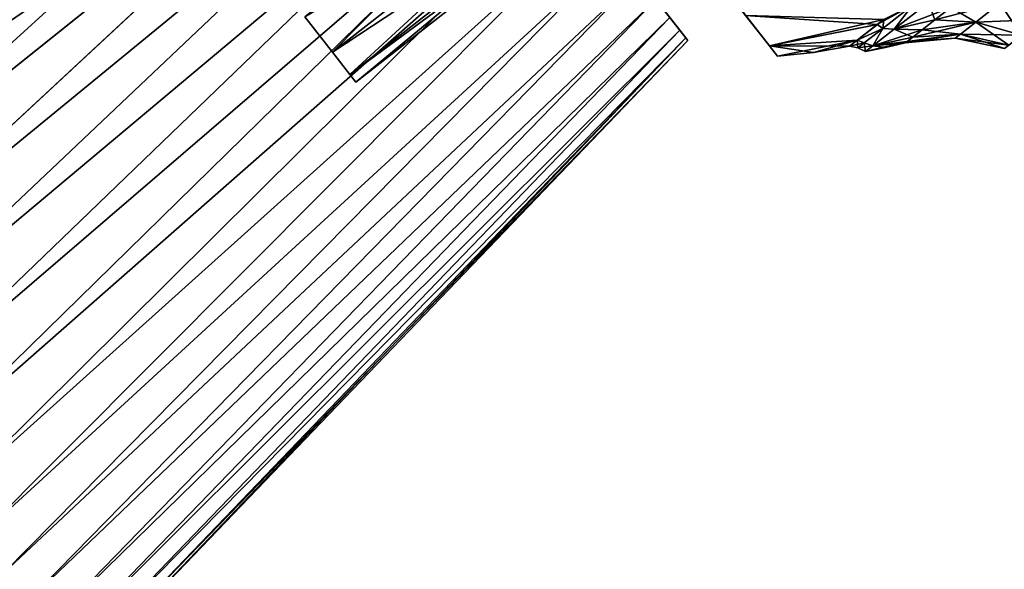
# Model space of a CAD drawing. Header units: millimetres. Extents: x -84 to 84, y -375 to 274.
# Tile 69 of 108: x 45 to 67, y 27 to 40. Entities that reach past the tile are written whole.
import ezdxf

# ---------------------------------------------------------------- set-up
doc = ezdxf.new("R2010")
doc.units = ezdxf.units.MM
doc.header["$LTSCALE"] = 148.96817
for name, color, linetype in [('55', 7, 'CONTINUOUS'), ('56', 7, 'CONTINUOUS'), ('60', 7, 'CONTINUOUS'), ('81', 7, 'CONTINUOUS'), ('82', 7, 'CONTINUOUS'), ('86', 7, 'CONTINUOUS'), ('89', 7, 'CONTINUOUS'), ('90', 7, 'CONTINUOUS'), ('91', 7, 'CONTINUOUS'), ('92', 7, 'CONTINUOUS'), ('93', 7, 'CONTINUOUS'), ('94', 7, 'CONTINUOUS'), ('97', 7, 'CONTINUOUS'), ('98', 7, 'CONTINUOUS')]:
    doc.layers.add(name, color=color, linetype=linetype)

msp = doc.modelspace()

# ---------------------------------------------------------------- linework, layer by layer
at = {"layer": '55', "color": 7, "linetype": 'CONTINUOUS', "true_color": 0xa2afbf}
for points in [[(59.662, 39.83, 13.127), (59.892, 39.536, 11.932), (58.071, 41.867, 13.16), (59.662, 39.83, 13.127)], [(58.071, 41.867, 13.16), (59.892, 39.536, 11.932), (58.493, 41.326, 11.324), (58.071, 41.867, 13.16)], [(60.03, 39.359, 10.7), (60.08, 39.296, 9.425), (58.493, 41.326, 11.324), (60.03, 39.359, 10.7)], [(58.493, 41.326, 11.324), (60.08, 39.296, 9.425), (58.633, 41.148, 9.425), (58.493, 41.326, 11.324)], [(59.892, 39.536, 11.932), (60.03, 39.359, 10.7), (58.493, 41.326, 11.324), (59.892, 39.536, 11.932)], [(59.892, 39.536, 6.919), (59.662, 39.83, 5.724), (58.493, 41.326, 7.525), (59.892, 39.536, 6.919)], [(60.03, 39.359, 8.151), (59.892, 39.536, 6.919), (58.493, 41.326, 7.525), (60.03, 39.359, 8.151)], [(58.633, 41.148, 9.425), (60.03, 39.359, 8.151), (58.493, 41.326, 7.525), (58.633, 41.148, 9.425)], [(60.08, 39.296, 9.425), (60.03, 39.359, 8.151), (58.633, 41.148, 9.425), (60.08, 39.296, 9.425)]]:
    msp.add_3dface(points, dxfattribs=at)
at = {"layer": '56', "color": 7, "linetype": 'CONTINUOUS', "true_color": 0xa2afbf}
for points in [[(34.411, 39.826, -2.558), (51.362, 50.453, -0.344), (35.26, 38.741, -3.128), (34.411, 39.826, -2.558)], [(51.362, 50.453, -0.344), (52.108, 49.499, -0.721), (35.26, 38.741, -3.128), (51.362, 50.453, -0.344)], [(35.26, 38.741, -3.128), (52.108, 49.499, -0.721), (36.142, 37.611, -3.541), (35.26, 38.741, -3.128)], [(52.108, 49.499, -0.721), (52.869, 48.525, -0.948), (36.142, 37.611, -3.541), (52.108, 49.499, -0.721)], [(36.142, 37.611, -3.541), (52.869, 48.525, -0.948), (37.048, 36.452, -3.791), (36.142, 37.611, -3.541)], [(52.869, 48.525, -0.948), (53.646, 47.53, -1.023), (37.048, 36.452, -3.791), (52.869, 48.525, -0.948)], [(37.048, 36.452, -3.791), (53.646, 47.53, -1.023), (37.964, 35.279, -3.875), (37.048, 36.452, -3.791)], [(53.646, 47.53, -1.023), (54.423, 46.536, -0.948), (37.964, 35.279, -3.875), (53.646, 47.53, -1.023)], [(37.964, 35.279, -3.875), (54.423, 46.536, -0.948), (38.881, 34.105, -3.791), (37.964, 35.279, -3.875)], [(38.881, 34.105, -3.791), (54.423, 46.536, -0.948), (39.787, 32.946, -3.541), (38.881, 34.105, -3.791)], [(54.423, 46.536, -0.948), (55.184, 45.562, -0.721), (39.787, 32.946, -3.541), (54.423, 46.536, -0.948)], [(39.787, 32.946, -3.541), (55.184, 45.562, -0.721), (40.669, 31.817, -3.128), (39.787, 32.946, -3.541)], [(55.184, 45.562, -0.721), (55.93, 44.607, -0.344), (40.669, 31.817, -3.128), (55.184, 45.562, -0.721)], [(40.669, 31.817, -3.128), (55.93, 44.607, -0.344), (41.518, 30.731, -2.558), (40.669, 31.817, -3.128)], [(55.93, 44.607, -0.344), (56.634, 43.706, 0.171), (41.518, 30.731, -2.558), (55.93, 44.607, -0.344)], [(41.518, 30.731, -2.558), (56.634, 43.706, 0.171), (42.321, 29.702, -1.836), (41.518, 30.731, -2.558)], [(56.634, 43.706, 0.171), (57.302, 42.851, 0.828), (42.321, 29.702, -1.836), (56.634, 43.706, 0.171)], [(42.321, 29.702, -1.836), (57.302, 42.851, 0.828), (43.07, 28.744, -0.973), (42.321, 29.702, -1.836)], [(57.302, 42.851, 0.828), (57.912, 42.07, 1.603), (43.07, 28.744, -0.973), (57.302, 42.851, 0.828)], [(43.07, 28.744, -0.973), (57.912, 42.07, 1.603), (43.755, 27.867, 0.021), (43.07, 28.744, -0.973)], [(57.912, 42.07, 1.603), (58.461, 41.368, 2.496), (43.755, 27.867, 0.021), (57.912, 42.07, 1.603)], [(43.755, 27.867, 0.021), (58.461, 41.368, 2.496), (44.367, 27.084, 1.133), (43.755, 27.867, 0.021)], [(58.461, 41.368, 2.496), (58.942, 40.752, 3.492), (44.367, 27.084, 1.133), (58.461, 41.368, 2.496)], [(44.367, 27.084, 1.133), (58.942, 40.752, 3.492), (44.898, 26.404, 2.35), (44.367, 27.084, 1.133)], [(58.942, 40.752, 3.492), (59.341, 40.241, 4.567), (44.898, 26.404, 2.35), (58.942, 40.752, 3.492)], [(44.898, 26.404, 2.35), (59.341, 40.241, 4.567), (45.342, 25.836, 3.655), (44.898, 26.404, 2.35)], [(59.341, 40.241, 4.567), (59.662, 39.83, 5.724), (45.342, 25.836, 3.655), (59.341, 40.241, 4.567)], [(45.342, 25.836, 3.655), (59.662, 39.83, 5.724), (45.693, 25.386, 5.033), (45.342, 25.836, 3.655)], [(59.662, 39.83, 5.724), (59.892, 39.536, 6.919), (45.693, 25.386, 5.033), (59.662, 39.83, 5.724)], [(45.693, 25.386, 5.033), (59.892, 39.536, 6.919), (45.948, 25.061, 6.466), (45.693, 25.386, 5.033)], [(59.892, 39.536, 6.919), (60.03, 39.359, 8.151), (45.948, 25.061, 6.466), (59.892, 39.536, 6.919)], [(45.948, 25.061, 6.466), (60.03, 39.359, 8.151), (46.101, 24.864, 7.936), (45.948, 25.061, 6.466)], [(60.03, 39.359, 8.151), (60.08, 39.296, 9.425), (46.101, 24.864, 7.936), (60.03, 39.359, 8.151)], [(46.101, 24.864, 7.936), (60.08, 39.296, 9.425), (46.153, 24.798, 9.425), (46.101, 24.864, 7.936)]]:
    msp.add_3dface(points, dxfattribs=at)
at = {"layer": '60', "color": 7, "linetype": 'CONTINUOUS', "true_color": 0xa2afbf}
for points in [[(35.26, 38.741, 21.978), (51.362, 50.453, 19.194), (34.411, 39.826, 21.408), (35.26, 38.741, 21.978)], [(52.108, 49.499, 19.571), (51.362, 50.453, 19.194), (35.26, 38.741, 21.978), (52.108, 49.499, 19.571)], [(36.142, 37.611, 22.391), (52.108, 49.499, 19.571), (35.26, 38.741, 21.978), (36.142, 37.611, 22.391)], [(52.868, 48.525, 19.798), (52.108, 49.499, 19.571), (36.142, 37.611, 22.391), (52.868, 48.525, 19.798)], [(37.048, 36.452, 22.641), (52.868, 48.525, 19.798), (36.142, 37.611, 22.391), (37.048, 36.452, 22.641)], [(53.645, 47.531, 19.873), (52.868, 48.525, 19.798), (37.048, 36.452, 22.641), (53.645, 47.531, 19.873)], [(37.964, 35.279, 22.725), (53.645, 47.531, 19.873), (37.048, 36.452, 22.641), (37.964, 35.279, 22.725)], [(38.881, 34.105, 22.641), (53.645, 47.531, 19.873), (37.964, 35.279, 22.725), (38.881, 34.105, 22.641)], [(54.422, 46.536, 19.798), (53.645, 47.531, 19.873), (38.881, 34.105, 22.641), (54.422, 46.536, 19.798)], [(39.787, 32.946, 22.391), (54.422, 46.536, 19.798), (38.881, 34.105, 22.641), (39.787, 32.946, 22.391)], [(55.183, 45.562, 19.571), (54.422, 46.536, 19.798), (39.787, 32.946, 22.391), (55.183, 45.562, 19.571)], [(40.669, 31.817, 21.978), (55.183, 45.562, 19.571), (39.787, 32.946, 22.391), (40.669, 31.817, 21.978)], [(55.929, 44.608, 19.194), (55.183, 45.562, 19.571), (40.669, 31.817, 21.978), (55.929, 44.608, 19.194)], [(41.518, 30.731, 21.408), (55.929, 44.608, 19.194), (40.669, 31.817, 21.978), (41.518, 30.731, 21.408)], [(56.633, 43.707, 18.679), (55.929, 44.608, 19.194), (41.518, 30.731, 21.408), (56.633, 43.707, 18.679)], [(42.321, 29.702, 20.686), (56.633, 43.707, 18.679), (41.518, 30.731, 21.408), (42.321, 29.702, 20.686)], [(57.301, 42.852, 18.023), (56.633, 43.707, 18.679), (42.321, 29.702, 20.686), (57.301, 42.852, 18.023)], [(43.07, 28.744, 19.823), (57.301, 42.852, 18.023), (42.321, 29.702, 20.686), (43.07, 28.744, 19.823)], [(57.911, 42.071, 17.248), (57.301, 42.852, 18.023), (43.07, 28.744, 19.823), (57.911, 42.071, 17.248)], [(43.755, 27.867, 18.829), (57.911, 42.071, 17.248), (43.07, 28.744, 19.823), (43.755, 27.867, 18.829)], [(58.46, 41.368, 16.354), (57.911, 42.071, 17.248), (43.755, 27.867, 18.829), (58.46, 41.368, 16.354)], [(44.367, 27.084, 17.717), (58.46, 41.368, 16.354), (43.755, 27.867, 18.829), (44.367, 27.084, 17.717)], [(58.942, 40.752, 15.359), (58.46, 41.368, 16.354), (44.367, 27.084, 17.717), (58.942, 40.752, 15.359)], [(44.898, 26.404, 16.5), (58.942, 40.752, 15.359), (44.367, 27.084, 17.717), (44.898, 26.404, 16.5)], [(59.341, 40.241, 14.284), (58.942, 40.752, 15.359), (44.898, 26.404, 16.5), (59.341, 40.241, 14.284)], [(45.342, 25.836, 15.195), (59.341, 40.241, 14.284), (44.898, 26.404, 16.5), (45.342, 25.836, 15.195)], [(59.662, 39.83, 13.127), (59.341, 40.241, 14.284), (45.342, 25.836, 15.195), (59.662, 39.83, 13.127)], [(45.693, 25.386, 13.817), (59.662, 39.83, 13.127), (45.342, 25.836, 15.195), (45.693, 25.386, 13.817)], [(59.892, 39.536, 11.932), (59.662, 39.83, 13.127), (45.693, 25.386, 13.817), (59.892, 39.536, 11.932)], [(45.948, 25.061, 12.384), (59.892, 39.536, 11.932), (45.693, 25.386, 13.817), (45.948, 25.061, 12.384)], [(60.03, 39.359, 10.7), (59.892, 39.536, 11.932), (45.948, 25.061, 12.384), (60.03, 39.359, 10.7)], [(46.101, 24.864, 10.914), (60.03, 39.359, 10.7), (45.948, 25.061, 12.384), (46.101, 24.864, 10.914)], [(46.153, 24.798, 9.425), (60.03, 39.359, 10.7), (46.101, 24.864, 10.914), (46.153, 24.798, 9.425)], [(60.08, 39.296, 9.425), (60.03, 39.359, 10.7), (46.153, 24.798, 9.425), (60.08, 39.296, 9.425)]]:
    msp.add_3dface(points, dxfattribs=at)
at = {"layer": '81', "color": 7, "linetype": 'CONTINUOUS', "true_color": 0xa2afbf}
for points in [[(61.406, 39.872, 4.219), (61.952, 39.173, 6.755), (57.579, 44.771, 4.829), (61.406, 39.872, 4.219)], [(57.579, 44.771, 4.829), (61.952, 39.173, 6.755), (58.215, 43.956, 6.175), (57.579, 44.771, 4.829)], [(58.215, 43.956, 6.175), (61.952, 39.173, 6.755), (58.614, 43.445, 7.743), (58.215, 43.956, 6.175)], [(61.952, 39.173, 12.095), (61.406, 39.872, 14.631), (58.215, 43.956, 12.675), (61.952, 39.173, 12.095)], [(58.614, 43.445, 11.107), (61.952, 39.173, 12.095), (58.215, 43.956, 12.675), (58.614, 43.445, 11.107)], [(61.952, 39.173, 6.755), (62.137, 38.936, 9.425), (58.614, 43.445, 7.743), (61.952, 39.173, 6.755)], [(62.137, 38.936, 9.425), (58.751, 43.27, 9.425), (58.614, 43.445, 7.743), (62.137, 38.936, 9.425)], [(58.751, 43.27, 9.425), (61.952, 39.173, 12.095), (58.614, 43.445, 11.107), (58.751, 43.27, 9.425)], [(62.137, 38.936, 9.425), (61.952, 39.173, 12.095), (58.751, 43.27, 9.425), (62.137, 38.936, 9.425)]]:
    msp.add_3dface(points, dxfattribs=at)
at = {"layer": '82', "color": 7, "linetype": 'CONTINUOUS', "true_color": 0xa2afbf}
for points in [[(61.952, 39.173, 6.755), (61.406, 39.872, 4.219), (64.434, 39.667, 6.279), (61.952, 39.173, 6.755)], [(64.434, 39.667, 6.279), (61.406, 39.872, 4.219), (64.581, 39.782, 5.965), (64.434, 39.667, 6.279)], [(63.972, 39.306, 7.719), (61.952, 39.173, 6.755), (64.434, 39.667, 6.279), (63.972, 39.306, 7.719)], [(63.792, 39.166, 9.425), (61.952, 39.173, 6.755), (63.972, 39.306, 7.719), (63.792, 39.166, 9.425)], [(62.137, 38.936, 9.425), (61.952, 39.173, 6.755), (62.968, 39.027, 9.425), (62.137, 38.936, 9.425)], [(62.968, 39.027, 9.425), (61.952, 39.173, 6.755), (63.792, 39.166, 9.425), (62.968, 39.027, 9.425)]]:
    msp.add_3dface(points, dxfattribs=at)
at = {"layer": '86', "color": 7, "linetype": 'CONTINUOUS', "true_color": 0xa2afbf}
for points in [[(61.406, 39.872, 14.631), (61.952, 39.173, 12.095), (64.581, 39.782, 12.885), (61.406, 39.872, 14.631)], [(64.581, 39.782, 12.885), (61.952, 39.173, 12.095), (64.431, 39.665, 12.565), (64.581, 39.782, 12.885)], [(64.431, 39.665, 12.565), (61.952, 39.173, 12.095), (63.973, 39.307, 11.134), (64.431, 39.665, 12.565)], [(61.952, 39.173, 12.095), (62.137, 38.936, 9.425), (63.973, 39.307, 11.134), (61.952, 39.173, 12.095)], [(62.137, 38.936, 9.425), (62.968, 39.027, 9.425), (63.973, 39.307, 11.134), (62.137, 38.936, 9.425)], [(62.968, 39.027, 9.425), (63.792, 39.166, 9.425), (63.973, 39.307, 11.134), (62.968, 39.027, 9.425)]]:
    msp.add_3dface(points, dxfattribs=at)
at = {"layer": '89', "color": 7, "linetype": 'CONTINUOUS', "true_color": 0xa2afbf}
for points in [[(51.275, 39.845, 4.829), (58.215, 43.956, 6.175), (51.911, 39.031, 6.175), (51.275, 39.845, 4.829)], [(58.215, 43.956, 6.175), (58.614, 43.445, 7.743), (51.911, 39.031, 6.175), (58.215, 43.956, 6.175)], [(51.911, 39.031, 6.175), (58.614, 43.445, 7.743), (52.31, 38.519, 7.743), (51.911, 39.031, 6.175)], [(58.614, 43.445, 7.743), (58.751, 43.27, 9.425), (52.31, 38.519, 7.743), (58.614, 43.445, 7.743)], [(58.751, 43.27, 9.425), (52.447, 38.345, 9.425), (52.31, 38.519, 7.743), (58.751, 43.27, 9.425)]]:
    msp.add_3dface(points, dxfattribs=at)
at = {"layer": '90', "color": 7, "linetype": 'CONTINUOUS', "true_color": 0xa2afbf}
for points in [[(51.911, 39.031, 12.675), (57.579, 44.771, 14.021), (51.275, 39.845, 14.021), (51.911, 39.031, 12.675)], [(58.215, 43.956, 12.675), (57.579, 44.771, 14.021), (51.911, 39.031, 12.675), (58.215, 43.956, 12.675)], [(52.31, 38.519, 11.107), (58.215, 43.956, 12.675), (51.911, 39.031, 12.675), (52.31, 38.519, 11.107)], [(58.614, 43.445, 11.107), (58.215, 43.956, 12.675), (52.31, 38.519, 11.107), (58.614, 43.445, 11.107)], [(52.447, 38.345, 9.425), (58.614, 43.445, 11.107), (52.31, 38.519, 11.107), (52.447, 38.345, 9.425)], [(58.751, 43.27, 9.425), (58.614, 43.445, 11.107), (52.447, 38.345, 9.425), (58.751, 43.27, 9.425)]]:
    msp.add_3dface(points, dxfattribs=at)
at = {"layer": '91', "color": 7, "linetype": 'CONTINUOUS', "true_color": 0xa2afbf}
for points in [[(64.823, 39.562, 6.294), (65.607, 40.174, 4.997), (65.755, 39.772, 6.495), (64.823, 39.562, 6.294)], [(65.755, 39.772, 6.495), (65.607, 40.174, 4.997), (66.12, 40.057, 5.876), (65.755, 39.772, 6.495)], [(65.463, 39.543, 7.173), (64.823, 39.562, 6.294), (65.755, 39.772, 6.495), (65.463, 39.543, 7.173)], [(64.33, 39.176, 7.804), (64.823, 39.562, 6.294), (65.25, 39.377, 7.898), (64.33, 39.176, 7.804)], [(65.121, 39.276, 8.654), (64.33, 39.176, 7.804), (65.25, 39.377, 7.898), (65.121, 39.276, 8.654)], [(65.25, 39.377, 7.898), (64.823, 39.562, 6.294), (65.463, 39.543, 7.173), (65.25, 39.377, 7.898)], [(64.161, 39.045, 9.425), (64.33, 39.176, 7.804), (64.621, 39.136, 9.425), (64.161, 39.045, 9.425)], [(65.077, 39.242, 9.425), (64.33, 39.176, 7.804), (65.121, 39.276, 8.654), (65.077, 39.242, 9.425)], [(64.621, 39.136, 9.425), (64.33, 39.176, 7.804), (65.077, 39.242, 9.425), (64.621, 39.136, 9.425)]]:
    msp.add_3dface(points, dxfattribs=at)
at = {"layer": '92', "color": 7, "linetype": 'CONTINUOUS', "true_color": 0xa2afbf}
for points in [[(65.607, 40.174, 13.853), (64.823, 39.562, 12.556), (66.12, 40.057, 12.974), (65.607, 40.174, 13.853)], [(66.12, 40.057, 12.974), (64.823, 39.562, 12.556), (65.755, 39.772, 12.355), (66.12, 40.057, 12.974)], [(65.755, 39.772, 12.355), (64.823, 39.562, 12.556), (65.463, 39.543, 11.677), (65.755, 39.772, 12.355)], [(64.823, 39.562, 12.556), (64.33, 39.176, 11.046), (65.463, 39.543, 11.677), (64.823, 39.562, 12.556)], [(65.463, 39.543, 11.677), (64.33, 39.176, 11.046), (65.25, 39.377, 10.952), (65.463, 39.543, 11.677)], [(65.25, 39.377, 10.952), (64.33, 39.176, 11.046), (65.121, 39.276, 10.196), (65.25, 39.377, 10.952)], [(64.161, 39.045, 9.425), (64.621, 39.136, 9.425), (65.121, 39.276, 10.196), (64.161, 39.045, 9.425)], [(64.33, 39.176, 11.046), (64.161, 39.045, 9.425), (65.121, 39.276, 10.196), (64.33, 39.176, 11.046)], [(64.621, 39.136, 9.425), (65.077, 39.242, 9.425), (65.121, 39.276, 10.196), (64.621, 39.136, 9.425)]]:
    msp.add_3dface(points, dxfattribs=at)
at = {"layer": '93', "color": 7, "linetype": 'CONTINUOUS', "true_color": 0xa2afbf}
for points in [[(65.755, 39.772, 6.495), (66.12, 40.057, 5.876), (66.695, 39.719, 7.201), (65.755, 39.772, 6.495)], [(66.12, 40.057, 5.876), (67.252, 40.154, 6.28), (66.695, 39.719, 7.201), (66.12, 40.057, 5.876)], [(67.252, 40.154, 6.28), (67.747, 39.422, 7.574), (66.695, 39.719, 7.201), (67.252, 40.154, 6.28)], [(68.211, 39.784, 6.808), (67.747, 39.422, 7.574), (67.252, 40.154, 6.28), (68.211, 39.784, 6.808)], [(65.463, 39.543, 7.173), (65.755, 39.772, 6.495), (66.695, 39.719, 7.201), (65.463, 39.543, 7.173)], [(65.463, 39.543, 7.173), (66.695, 39.719, 7.201), (66.345, 39.445, 8.274), (65.463, 39.543, 7.173)], [(66.695, 39.719, 7.201), (67.456, 39.194, 8.467), (66.345, 39.445, 8.274), (66.695, 39.719, 7.201)], [(67.747, 39.422, 7.574), (67.456, 39.194, 8.467), (66.695, 39.719, 7.201), (67.747, 39.422, 7.574)], [(65.121, 39.276, 8.654), (65.25, 39.377, 7.898), (66.345, 39.445, 8.274), (65.121, 39.276, 8.654)], [(65.121, 39.276, 8.654), (66.345, 39.445, 8.274), (66.226, 39.352, 9.425), (65.121, 39.276, 8.654)], [(65.25, 39.377, 7.898), (65.463, 39.543, 7.173), (66.345, 39.445, 8.274), (65.25, 39.377, 7.898)], [(66.345, 39.445, 8.274), (67.356, 39.116, 9.425), (66.226, 39.352, 9.425), (66.345, 39.445, 8.274)], [(67.456, 39.194, 8.467), (67.356, 39.116, 9.425), (66.345, 39.445, 8.274), (67.456, 39.194, 8.467)], [(65.077, 39.242, 9.425), (65.121, 39.276, 8.654), (66.226, 39.352, 9.425), (65.077, 39.242, 9.425)]]:
    msp.add_3dface(points, dxfattribs=at)
at = {"layer": '94', "color": 7, "linetype": 'CONTINUOUS', "true_color": 0xa2afbf}
for points in [[(66.12, 40.057, 12.974), (65.755, 39.772, 12.355), (67.252, 40.154, 12.57), (66.12, 40.057, 12.974)], [(65.755, 39.772, 12.355), (66.695, 39.719, 11.649), (67.252, 40.154, 12.57), (65.755, 39.772, 12.355)], [(66.695, 39.719, 11.649), (68.211, 39.784, 12.042), (67.252, 40.154, 12.57), (66.695, 39.719, 11.649)], [(65.463, 39.543, 11.677), (65.25, 39.377, 10.952), (66.695, 39.719, 11.649), (65.463, 39.543, 11.677)], [(65.25, 39.377, 10.952), (66.345, 39.445, 10.576), (66.695, 39.719, 11.649), (65.25, 39.377, 10.952)], [(65.755, 39.772, 12.355), (65.463, 39.543, 11.677), (66.695, 39.719, 11.649), (65.755, 39.772, 12.355)], [(66.345, 39.445, 10.576), (67.747, 39.422, 11.276), (66.695, 39.719, 11.649), (66.345, 39.445, 10.576)], [(67.747, 39.422, 11.276), (68.211, 39.784, 12.042), (66.695, 39.719, 11.649), (67.747, 39.422, 11.276)], [(65.121, 39.276, 10.196), (65.077, 39.242, 9.425), (66.345, 39.445, 10.576), (65.121, 39.276, 10.196)], [(65.077, 39.242, 9.425), (66.226, 39.352, 9.425), (66.345, 39.445, 10.576), (65.077, 39.242, 9.425)], [(65.25, 39.377, 10.952), (65.121, 39.276, 10.196), (66.345, 39.445, 10.576), (65.25, 39.377, 10.952)], [(66.226, 39.352, 9.425), (67.456, 39.194, 10.383), (66.345, 39.445, 10.576), (66.226, 39.352, 9.425)], [(67.456, 39.194, 10.383), (67.747, 39.422, 11.276), (66.345, 39.445, 10.576), (67.456, 39.194, 10.383)], [(66.226, 39.352, 9.425), (67.356, 39.116, 9.425), (67.456, 39.194, 10.383), (66.226, 39.352, 9.425)]]:
    msp.add_3dface(points, dxfattribs=at)
at = {"layer": '97', "color": 7, "linetype": 'CONTINUOUS', "true_color": 0xa2afbf}
for points in [[(64.557, 39.576, 6.473), (64.581, 39.782, 5.965), (65.243, 40.112, 5.213), (64.557, 39.576, 6.473)], [(64.823, 39.562, 6.294), (64.557, 39.576, 6.473), (65.243, 40.112, 5.213), (64.823, 39.562, 6.294)], [(65.607, 40.174, 4.997), (64.823, 39.562, 6.294), (65.243, 40.112, 5.213), (65.607, 40.174, 4.997)], [(63.972, 39.306, 7.719), (64.434, 39.667, 6.279), (64.557, 39.576, 6.473), (63.972, 39.306, 7.719)], [(64.434, 39.667, 6.279), (64.581, 39.782, 5.965), (64.557, 39.576, 6.473), (64.434, 39.667, 6.279)], [(64.13, 39.242, 7.905), (63.972, 39.306, 7.719), (64.557, 39.576, 6.473), (64.13, 39.242, 7.905)], [(64.33, 39.176, 7.804), (64.13, 39.242, 7.905), (64.557, 39.576, 6.473), (64.33, 39.176, 7.804)], [(64.823, 39.562, 6.294), (64.33, 39.176, 7.804), (64.557, 39.576, 6.473), (64.823, 39.562, 6.294)], [(63.792, 39.166, 9.425), (63.972, 39.306, 7.719), (63.984, 39.128, 9.425), (63.792, 39.166, 9.425)], [(63.984, 39.128, 9.425), (63.972, 39.306, 7.719), (64.13, 39.242, 7.905), (63.984, 39.128, 9.425)], [(64.161, 39.045, 9.425), (63.984, 39.128, 9.425), (64.13, 39.242, 7.905), (64.161, 39.045, 9.425)], [(64.33, 39.176, 7.804), (64.161, 39.045, 9.425), (64.13, 39.242, 7.905), (64.33, 39.176, 7.804)]]:
    msp.add_3dface(points, dxfattribs=at)
at = {"layer": '98', "color": 7, "linetype": 'CONTINUOUS', "true_color": 0xa2afbf}
for points in [[(64.581, 39.782, 12.885), (64.431, 39.665, 12.565), (65.243, 40.112, 13.637), (64.581, 39.782, 12.885)], [(64.431, 39.665, 12.565), (64.557, 39.576, 12.377), (65.243, 40.112, 13.637), (64.431, 39.665, 12.565)], [(64.557, 39.576, 12.377), (64.823, 39.562, 12.556), (65.243, 40.112, 13.637), (64.557, 39.576, 12.377)], [(64.823, 39.562, 12.556), (65.607, 40.174, 13.853), (65.243, 40.112, 13.637), (64.823, 39.562, 12.556)], [(64.431, 39.665, 12.565), (63.973, 39.307, 11.134), (64.557, 39.576, 12.377), (64.431, 39.665, 12.565)], [(63.973, 39.307, 11.134), (64.13, 39.242, 10.945), (64.557, 39.576, 12.377), (63.973, 39.307, 11.134)], [(64.13, 39.242, 10.945), (64.33, 39.176, 11.046), (64.557, 39.576, 12.377), (64.13, 39.242, 10.945)], [(64.33, 39.176, 11.046), (64.823, 39.562, 12.556), (64.557, 39.576, 12.377), (64.33, 39.176, 11.046)], [(63.973, 39.307, 11.134), (63.792, 39.166, 9.425), (64.13, 39.242, 10.945), (63.973, 39.307, 11.134)], [(63.792, 39.166, 9.425), (63.984, 39.128, 9.425), (64.13, 39.242, 10.945), (63.792, 39.166, 9.425)], [(63.984, 39.128, 9.425), (64.33, 39.176, 11.046), (64.13, 39.242, 10.945), (63.984, 39.128, 9.425)], [(64.161, 39.045, 9.425), (64.33, 39.176, 11.046), (63.984, 39.128, 9.425), (64.161, 39.045, 9.425)]]:
    msp.add_3dface(points, dxfattribs=at)

doc.saveas('drawing.dxf')
